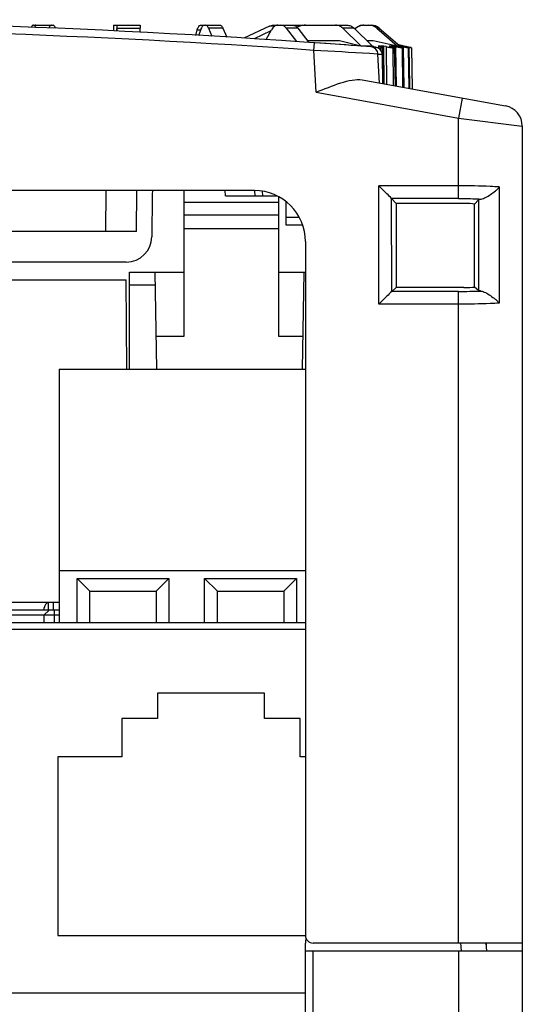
# Model space of a CAD drawing. Header units: inches. Extents: x 0 to 864, y 0 to 559.
# Tile 10 of 23: x 365 to 384, y 251 to 289. Entities that reach past the tile are written whole.
import ezdxf

# ---------------------------------------------------------------- set-up
doc = ezdxf.new("R2010")
doc.units = ezdxf.units.IN
doc.header["$LTSCALE"] = 10
doc.header["$MEASUREMENT"] = 0

msp = doc.modelspace()

# ---------------------------------------------------------------- linework, layer by layer
for p, q in [((365.129, 288.914), (365.893, 288.914)), ((368.258, 288.797), (368.257, 288.687)), ((368.26, 288.914), (369.307, 288.914)), ((368.385, 288.877), (368.381, 288.682)), ((368.41, 288.68), (368.409, 288.797)), ((368.409, 288.797), (369.309, 288.797)), ((369.311, 288.64), (369.309, 288.797)), ((371.484, 288.515), (371.546, 288.735)), ((371.546, 288.735), (371.677, 288.735)), ((371.61, 288.507), (371.677, 288.735)), ((371.674, 288.914), (372.437, 288.914)), ((372.55, 288.797), (371.987, 288.797)), ((371.987, 288.797), (372.12, 288.478)), ((372.55, 288.797), (372.696, 288.445)), ((374.377, 288.877), (373.37, 288.406)), ((374.243, 288.352), (374.452, 288.735)), ((374.582, 288.877), (374.377, 288.877)), ((374.539, 288.914), (377.408, 288.914)), ((375.486, 288.797), (375.029, 288.797)), ((375.029, 288.797), (375.433, 288.274)), ((375.486, 288.797), (375.916, 288.241)), ((377.687, 288.797), (377.243, 288.797)), ((377.243, 288.797), (377.957, 288.108)), ((377.687, 288.797), (378.401, 288.108)), ((378.077, 288.914), (378.359, 288.914)), ((378.676, 288.797), (378.576, 288.797)), ((378.576, 288.797), (379.385, 288.109)), ((378.676, 288.797), (379.484, 288.109)), ((374.426, 288.687), (373.776, 288.382)), ((375.859, 288.314), (377.12, 288.314)), ((376.116, 287.926), (376.137, 288.225)), ((377.12, 288.314), (377.957, 288.108)), ((378.188, 288.314), (378.442, 288.314)), ((378.33, 288.095), (378.351, 288.095)), ((378.351, 288.095), (378.376, 288.094)), ((378.377, 288.064), (378.376, 288.094)), ((378.454, 288.075), (378.376, 288.094)), ((378.442, 288.314), (379.38, 288.11)), ((378.454, 288.075), (378.454, 288.056)), ((378.516, 287.995), (378.521, 288.051)), ((378.635, 288.094), (378.718, 288.075)), ((378.731, 288.031), (378.819, 288.031)), ((378.731, 288.031), (378.732, 287.938)), ((378.825, 287.757), (378.819, 288.031)), ((378.873, 286.614), (378.839, 288.035)), ((378.872, 286.626), (378.859, 288.094)), ((378.941, 288.075), (378.859, 288.094)), ((378.941, 288.075), (378.956, 286.606)), ((379.062, 288.094), (379.148, 288.075)), ((379.203, 288.095), (379.231, 288.094)), ((379.208, 288.031), (379.277, 288.031)), ((379.208, 288.031), (379.222, 286.55)), ((379.232, 288.055), (379.231, 288.094)), ((379.317, 288.075), (379.231, 288.094)), ((379.311, 286.534), (379.277, 288.031)), ((379.323, 286.532), (379.289, 288.033)), ((379.317, 288.075), (379.317, 288.034)), ((379.317, 288.034), (379.336, 286.529)), ((379.377, 288.094), (379.465, 288.075)), ((379.38, 288.11), (379.385, 288.109)), ((379.654, 288.095), (379.449, 288.139)), ((379.458, 288.11), (379.466, 288.11)), ((379.47, 288.095), (379.489, 288.094)), ((379.489, 288.075), (379.489, 288.094)), ((379.533, 288.085), (379.489, 288.094)), ((379.577, 288.075), (379.533, 288.085)), ((379.571, 288.031), (379.62, 288.031)), ((379.571, 288.031), (379.589, 286.483)), ((379.575, 288.094), (379.665, 288.075)), ((379.577, 288.075), (379.577, 288.048)), ((379.653, 286.472), (379.62, 288.031)), ((379.659, 286.471), (379.626, 288.032)), ((379.63, 288.083), (379.63, 288.094)), ((379.652, 288.09), (379.63, 288.094)), ((379.719, 288.075), (379.652, 288.09)), ((379.655, 288.094), (379.654, 288.095)), ((379.655, 288.094), (379.678, 288.09)), ((379.678, 288.09), (379.723, 288.08)), ((379.719, 288.075), (379.719, 288.063)), ((379.723, 288.08), (379.745, 288.075)), ((379.778, 288.068), (379.745, 288.075)), ((379.815, 288.031), (379.844, 288.031)), ((379.815, 288.031), (379.838, 286.438)), ((379.844, 288.031), (379.846, 288.031)), ((379.876, 286.441), (379.844, 288.031)), ((379.875, 286.581), (379.846, 288.031)), ((379.939, 288.031), (379.948, 288.031)), ((379.939, 288.031), (379.965, 286.415)), ((379.977, 286.413), (379.948, 288.031)), ((379.977, 286.413), (379.948, 288.031)), ((376.202, 286.286), (376.116, 287.926)), ((378.627, 287.78), (378.293, 287.8)), ((378.687, 286.647), (378.627, 287.78)), ((378.818, 286.624), (378.798, 287.757)), ((378.852, 286.617), (378.825, 287.757)), ((378.012, 286.77), (383.626, 285.749)), ((379.878, 286.441), (379.875, 286.581)), ((376.202, 286.286), (381.783, 285.271)), ((381.926, 286.058), (381.783, 285.271)), ((381.783, 282.119), (381.783, 285.271)), ((381.783, 285.271), (384.283, 284.962)), ((384.283, 284.962), (384.283, 252.93)), ((378.666, 277.979), (378.663, 282.617)), ((381.783, 282.617), (378.663, 282.617)), ((383.383, 282.572), (383.379, 278.016)), ((373.783, 282.43), (326.71, 282.43)), ((367.961, 280.83), (367.975, 282.43)), ((369.161, 280.83), (369.175, 282.43)), ((369.775, 282.238), (369.761, 280.621)), ((371.033, 276.73), (371.033, 282.43)), ((372.644, 282.23), (372.641, 282.43)), ((372.644, 282.23), (374.645, 282.23)), ((373.791, 282.43), (373.794, 282.23)), ((374.091, 282.403), (374.094, 282.23)), ((374.733, 282.186), (374.733, 276.73)), ((374.733, 281.96), (371.033, 281.96)), ((375.033, 281.08), (375.033, 281.988)), ((379.164, 278.477), (379.161, 282.119)), ((381.783, 282.119), (379.161, 282.119)), ((379.161, 282.119), (379.333, 281.93)), ((379.333, 281.93), (379.333, 278.63)), ((381.963, 281.93), (379.333, 281.93)), ((382.565, 282.074), (382.409, 281.903)), ((382.565, 282.074), (382.562, 278.514)), ((374.733, 281.464), (371.033, 281.464)), ((375.541, 281.377), (375.033, 281.377)), ((375.67, 281.08), (375.033, 281.08)), ((369.161, 280.83), (360.856, 280.83)), ((374.733, 280.93), (371.033, 280.93)), ((375.783, 280.43), (375.783, 253.23)), ((368.761, 279.63), (358.056, 279.63)), ((368.883, 275.43), (368.883, 279.23)), ((368.883, 279.23), (371.033, 279.23)), ((369.883, 279.23), (369.95, 275.43)), ((374.733, 279.23), (375.783, 279.23)), ((375.667, 275.43), (375.733, 279.23)), ((357.283, 278.93), (368.757, 278.93)), ((368.788, 275.43), (368.757, 278.93)), ((368.883, 278.738), (369.892, 278.738)), ((379.165, 278.478), (379.333, 278.63)), ((381.783, 278.478), (379.165, 278.478)), ((381.992, 278.63), (379.333, 278.63)), ((381.783, 252.93), (381.783, 278.478)), ((382.562, 278.514), (382.413, 278.648)), ((381.783, 277.979), (378.666, 277.979)), ((369.927, 276.73), (371.033, 276.73)), ((374.733, 276.73), (375.69, 276.73)), ((366.133, 275.43), (366.133, 265.48)), ((366.133, 275.43), (375.783, 275.43)), ((366.133, 267.534), (375.783, 267.534)), ((366.833, 265.48), (366.833, 267.23)), ((366.833, 267.23), (370.433, 267.23)), ((366.833, 267.23), (367.333, 266.73)), ((370.433, 267.23), (369.933, 266.73)), ((370.433, 267.23), (370.433, 265.48)), ((371.833, 267.23), (375.433, 267.23)), ((371.833, 265.48), (371.833, 267.23)), ((372.333, 266.73), (371.833, 267.23)), ((374.933, 266.73), (375.433, 267.23)), ((375.433, 267.23), (375.433, 265.48)), ((367.333, 265.48), (367.333, 266.73)), ((367.333, 266.73), (369.933, 266.73)), ((369.933, 266.73), (369.933, 265.48)), ((372.333, 266.73), (374.933, 266.73)), ((372.333, 265.48), (372.333, 266.73)), ((374.933, 266.73), (374.933, 265.48)), ((366.133, 266.28), (357.183, 266.28)), ((366.133, 265.98), (357.183, 265.98)), ((365.733, 265.98), (365.533, 265.78)), ((365.694, 266.28), (365.694, 265.98)), ((365.893, 266.28), (365.893, 265.98)), ((365.933, 265.98), (365.933, 265.48)), ((366.133, 265.78), (357.883, 265.78)), ((365.533, 265.78), (365.533, 265.48)), ((375.783, 265.48), (363.833, 265.48)), ((375.783, 265.23), (364.083, 265.23)), ((375.783, 265.23), (364.083, 265.23)), ((369.983, 262.73), (369.983, 261.73)), ((374.183, 262.73), (369.983, 262.73)), ((374.183, 261.73), (374.183, 262.73)), ((369.983, 261.73), (368.583, 261.73)), ((368.583, 261.73), (368.583, 260.23)), ((375.583, 261.73), (374.183, 261.73)), ((375.583, 260.23), (375.583, 261.73)), ((368.583, 260.23), (366.083, 260.23)), ((366.083, 260.23), (366.083, 253.23)), ((375.783, 260.23), (375.583, 260.23)), ((366.083, 253.23), (375.783, 253.23)), ((375.783, 242.63), (375.783, 252.93)), ((384.283, 252.93), (376.083, 252.93)), ((381.863, 252.936), (381.886, 252.63)), ((382.86, 252.93), (382.883, 252.63)), ((384.283, 252.923), (384.283, 189.739)), ((375.783, 252.63), (384.283, 252.63)), ((376.083, 242.33), (376.083, 252.63)), ((381.783, 252.63), (381.783, 195.43)), ((305.783, 250.98), (375.783, 250.98))]:
    msp.add_line(p, q)
for centre, radius, start, end in [((350.283, -80.87), 370, 85.64955, 94.35045), ((350.283, -80.87), 369.7, 85.9932, 94.0068), ((371.06, 288.828), 2.676, 178.6969, 178.9335), ((375.801, 288.108), 0.809, 114.6781, 115.6469), ((375.799, 288.113), 0.803, 112.7087, 114.6792), ((378.055, 288.418), 0.498, 132.0494, 134.0138), ((378.084, 288.417), 0.499, 131.9724, 136.2217), ((378.259, 288.425), 0.489, 49.528, 89.9536), ((378.359, 288.425), 0.489, 49.528, 89.9536), ((350.283, -80.87), 370, 85.73939, 85.9932), ((378.177, 366.552), 78.442, 269.83746, 269.99988), ((378.238, 275.791), 12.304, 90, 90.4284), ((378.177, 365.861), 77.751, 269.99988, 270.16326), ((378.238, 275.787), 12.308, 89.5717, 90), ((350.283, -80.87), 370, 85.62306, 85.64955), ((378.328, 287.765), 0.3, 2.9981, 85.6354), ((378.837, 289.628), 1.6, 256.1591, 257.2508), ((378.921, 290.002), 1.983, 257.2555, 259.1171), ((378.498, 287.752), 0.3, 1, 85.6231), ((378.747, 280.017), 8.079, 89.7357, 90.793), ((378.747, 280.009), 8.086, 89.2073, 89.7356), ((379.147, 283.491), 4.604, 89.2998, 91.0503), ((378.608, 285.664), 2.471, 76.6398, 77.3624), ((378.728, 286.171), 1.95, 75.8226, 76.6502), ((380.051, 291.341), 3.348, 257.3292, 257.8882), ((379.433, 286.063), 2.032, 88.9461, 91.581), ((378.598, 284.105), 4.063, 77.4036, 77.6777), ((379.43, 286.918), 1.192, 87.3902, 88.2702), ((379.602, 287.619), 0.477, 86.7376, 93.2624), ((380.786, 293.6), 5.655, 257.6609, 258.3287), ((380.672, 293.041), 5.086, 258.3107, 259.0265), ((382.647, 301.674), 13.91, 257.8497, 258.121), ((379.086, 284.311), 3.818, 77.254, 77.5047), ((349.816, -186.501), 475.155, 86.56414, 86.82704), ((383.483, 284.962), 0.8, 0, 79.6952), ((370.775, 282.23), 1, 168.4221, 179.5), ((373.783, 280.43), 2, 0, 90), ((368.761, 280.63), 1, 270, 359.5), ((381.813, 300.997), 22.519, 269.9254, 272.1559), ((376.083, 253.23), 0.3, 180, 270), ((376.783, 252.93), 1, 168.5174, 180)]:
    msp.add_arc(centre, radius, start, end)
for centre, major_axis, ratio, start_param, end_param in [((381.963, 281.882), (0.5, 0), 0.096208, 0.469005, 1.571567), ((382.39, 233.034), (-0.004, 57.515), 0.000758, -0.654952, -0.555422), ((381.991, 278.669), (0.5, 0), 0.078756, -1.570028, -0.566996), ((382.806, 253.63), (-0.055, 1), 0.054232, -2.458295, -2.359153)]:
    msp.add_ellipse(centre, major_axis=major_axis, ratio=ratio, start_param=start_param, end_param=end_param)
for points, knots in [([(365.129, 288.914), (365.121, 288.914), (365.077, 288.904), (365.05, 288.863), (365.034, 288.832)], [0, 0, 0, 0, 0.198587, 1, 1, 1, 1]), ([(365.171, 288.827), (365.178, 288.84), (365.198, 288.877), (365.236, 288.914), (365.266, 288.914)], [0, 0, 0, 0, 0.329781, 1, 1, 1, 1]), ([(365.831, 288.914), (365.821, 288.914), (365.793, 288.906), (365.755, 288.865), (365.735, 288.825), (365.725, 288.802)], [0, 0, 0, 0, 0.181887, 0.525978, 1, 1, 1, 1]), ([(366.004, 288.789), (365.997, 288.807), (365.982, 288.84), (365.951, 288.888), (365.915, 288.914), (365.893, 288.914)], [0, 0, 0, 0, 0.33739, 0.612363, 1, 1, 1, 1]), ([(368.259, 288.884), (368.259, 288.878), (368.258, 288.849), (368.258, 288.82), (368.258, 288.797)], [0, 0, 0, 0, 0.192259, 1, 1, 1, 1]), ([(368.26, 288.914), (368.259, 288.914), (368.26, 288.91), (368.259, 288.905), (368.259, 288.895), (368.259, 288.888), (368.259, 288.884)], [0, 0, 0, 0, 0.064093, 0.252927, 0.565592, 1, 1, 1, 1]), ([(368.275, 288.687), (368.275, 288.719), (368.274, 288.765), (368.273, 288.821), (368.273, 288.853), (368.272, 288.878), (368.272, 288.898), (368.27, 288.906), (368.272, 288.914), (368.27, 288.914)], [0, 0, 0, 0, 0.42742, 0.599667, 0.742235, 0.854226, 0.934811, 0.983477, 1, 1, 1, 1]), ([(368.386, 288.914), (368.386, 288.914), (368.386, 288.91), (368.385, 288.907), (368.385, 288.898), (368.385, 288.892), (368.385, 288.888)], [0, 0, 0, 0, 0.064018, 0.252596, 0.565186, 1, 1, 1, 1]), ([(368.409, 288.797), (368.409, 288.813), (368.409, 288.842), (368.408, 288.876), (368.408, 288.895), (368.408, 288.905), (368.407, 288.91), (368.407, 288.914), (368.407, 288.914)], [0, 0, 0, 0, 0.427039, 0.741973, 0.854062, 0.934738, 0.983462, 1, 1, 1, 1]), ([(369.307, 288.914), (369.307, 288.914), (369.307, 288.91), (369.308, 288.905), (369.308, 288.895), (369.308, 288.876), (369.309, 288.842), (369.309, 288.813), (369.309, 288.797)], [0, 0, 0, 0, 0.016538, 0.065262, 0.145938, 0.258027, 0.572961, 1, 1, 1, 1]), ([(371.546, 288.735), (371.553, 288.761), (371.569, 288.807), (371.602, 288.873), (371.646, 288.914), (371.674, 288.914)], [0, 0, 0, 0, 0.347927, 0.629637, 1, 1, 1, 1]), ([(371.811, 288.914), (371.781, 288.914), (371.736, 288.874), (371.701, 288.807), (371.684, 288.761), (371.677, 288.735)], [0, 0, 0, 0, 0.375572, 0.655773, 1, 1, 1, 1]), ([(371.987, 288.797), (371.98, 288.814), (371.958, 288.862), (371.912, 288.914), (371.875, 288.914)], [0, 0, 0, 0, 0.336643, 1, 1, 1, 1]), ([(372.437, 288.914), (372.448, 288.914), (372.478, 288.905), (372.518, 288.863), (372.539, 288.821), (372.55, 288.797)], [0, 0, 0, 0, 0.18403, 0.528951, 1, 1, 1, 1]), ([(374.701, 288.914), (374.652, 288.914), (374.546, 288.873), (374.48, 288.786), (374.452, 288.735)], [0, 0, 0, 0, 0.456375, 1, 1, 1, 1]), ([(375.029, 288.797), (375.002, 288.831), (374.942, 288.89), (374.859, 288.914), (374.821, 288.914)], [0, 0, 0, 0, 0.531858, 1, 1, 1, 1]), ([(375.277, 288.914), (375.316, 288.914), (375.398, 288.89), (375.459, 288.831), (375.486, 288.797)], [0, 0, 0, 0, 0.468142, 1, 1, 1, 1]), ([(375.786, 288.914), (375.71, 288.914), (375.608, 288.898), (375.512, 288.863), (375.489, 288.853)], [0, 0, 0, 0, 0.747361, 1, 1, 1, 1]), ([(377.243, 288.797), (377.206, 288.833), (377.118, 288.892), (377.014, 288.914), (376.964, 288.914)], [0, 0, 0, 0, 0.508465, 1, 1, 1, 1]), ([(377.408, 288.914), (377.459, 288.914), (377.562, 288.892), (377.65, 288.833), (377.687, 288.797)], [0, 0, 0, 0, 0.491535, 1, 1, 1, 1]), ([(377.721, 288.788), (377.766, 288.828), (377.869, 288.892), (377.989, 288.914), (378.048, 288.914)], [0, 0, 0, 0, 0.501067, 1, 1, 1, 1]), ([(378.077, 288.914), (378.018, 288.914), (377.898, 288.892), (377.794, 288.828), (377.75, 288.788)], [0, 0, 0, 0, 0.499094, 1, 1, 1, 1]), ([(378.547, 288.055), (378.583, 288.048), (378.644, 288.038), (378.706, 288.031), (378.731, 288.031)], [0, 0, 0, 0, 0.585189, 1, 1, 1, 1]), ([(378.795, 288.055), (378.789, 288.057), (378.764, 288.064), (378.738, 288.07), (378.718, 288.075)], [0, 0, 0, 0, 0.215625, 1, 1, 1, 1]), ([(378.839, 288.035), (378.839, 288.036), (378.834, 288.04), (378.82, 288.047), (378.806, 288.052), (378.795, 288.055)], [0, 0, 0, 0, 0.096054, 0.294922, 1, 1, 1, 1]), ([(378.819, 288.031), (378.824, 288.031), (378.829, 288.03), (378.839, 288.033), (378.839, 288.035)], [0, 0, 0, 0, 0.716466, 1, 1, 1, 1]), ([(378.941, 288.075), (378.993, 288.063), (379.067, 288.048), (379.156, 288.035), (379.194, 288.031), (379.208, 288.031)], [0, 0, 0, 0, 0.587531, 0.837364, 1, 1, 1, 1]), ([(379.252, 288.049), (379.248, 288.05), (379.233, 288.054), (379.218, 288.058), (379.206, 288.061)], [0, 0, 0, 0, 0.220029, 1, 1, 1, 1]), ([(379.289, 288.033), (379.289, 288.034), (379.285, 288.037), (379.273, 288.042), (379.261, 288.046), (379.252, 288.049)], [0, 0, 0, 0, 0.089844, 0.286608, 1, 1, 1, 1]), ([(379.277, 288.031), (379.28, 288.031), (379.283, 288.03), (379.289, 288.032), (379.289, 288.033)], [0, 0, 0, 0, 0.716432, 1, 1, 1, 1]), ([(379.349, 288.068), (379.395, 288.058), (379.458, 288.046), (379.532, 288.034), (379.56, 288.031), (379.571, 288.031)], [0, 0, 0, 0, 0.623241, 0.859755, 1, 1, 1, 1]), ([(379.552, 288.055), (379.547, 288.056), (379.524, 288.062), (379.502, 288.067), (379.484, 288.071)], [0, 0, 0, 0, 0.230232, 1, 1, 1, 1]), ([(379.595, 288.044), (379.592, 288.045), (379.578, 288.048), (379.564, 288.052), (379.552, 288.055)], [0, 0, 0, 0, 0.216314, 1, 1, 1, 1]), ([(379.626, 288.032), (379.626, 288.033), (379.622, 288.034), (379.613, 288.039), (379.603, 288.041), (379.595, 288.044)], [0, 0, 0, 0, 0.082036, 0.276945, 1, 1, 1, 1]), ([(379.62, 288.031), (379.621, 288.031), (379.623, 288.031), (379.626, 288.031), (379.626, 288.032)], [0, 0, 0, 0, 0.717017, 1, 1, 1, 1]), ([(379.782, 288.049), (379.773, 288.051), (379.734, 288.06), (379.695, 288.069), (379.665, 288.075)], [0, 0, 0, 0, 0.220759, 1, 1, 1, 1]), ([(379.704, 288.049), (379.728, 288.044), (379.765, 288.038), (379.803, 288.031), (379.815, 288.031)], [0, 0, 0, 0, 0.664609, 1, 1, 1, 1]), ([(379.912, 288.039), (379.903, 288.041), (379.858, 288.051), (379.814, 288.06), (379.778, 288.068)], [0, 0, 0, 0, 0.198714, 1, 1, 1, 1]), ([(379.846, 288.031), (379.846, 288.033), (379.838, 288.033), (379.828, 288.038), (379.806, 288.043), (379.791, 288.047), (379.782, 288.049)], [0, 0, 0, 0, 0.07167, 0.269288, 0.583744, 1, 1, 1, 1]), ([(379.783, 288.061), (379.799, 288.058), (379.846, 288.048), (379.893, 288.039), (379.925, 288.033)], [0, 0, 0, 0, 0.319808, 1, 1, 1, 1]), ([(379.925, 288.033), (379.927, 288.032), (379.931, 288.032), (379.936, 288.031), (379.939, 288.031)], [0, 0, 0, 0, 0.388739, 1, 1, 1, 1]), ([(378.798, 287.757), (378.798, 287.757), (378.797, 287.757), (378.795, 287.758), (378.791, 287.758), (378.783, 287.758), (378.77, 287.759), (378.75, 287.759), (378.726, 287.759), (378.685, 287.759), (378.652, 287.759), (378.629, 287.759)], [0, 0, 0, 0, 0.004854, 0.018023, 0.039685, 0.0698, 0.154823, 0.271404, 0.417335, 0.589739, 1, 1, 1, 1]), ([(376.202, 286.286), (376.521, 286.415), (376.982, 286.605), (377.59, 286.772), (377.882, 286.794), (378.012, 286.77)], [0, 0, 0, 0, 0.54527, 0.790056, 1, 1, 1, 1]), ([(379.161, 282.119), (379.101, 282.185), (378.93, 282.346), (378.766, 282.514), (378.663, 282.617)], [0, 0, 0, 0, 0.379722, 1, 1, 1, 1]), ([(383.383, 282.572), (383.265, 282.58), (382.732, 282.608), (382.198, 282.617), (381.783, 282.617)], [0, 0, 0, 0, 0.222515, 1, 1, 1, 1]), ([(382.668, 282.099), (382.729, 282.107), (382.859, 282.164), (383.045, 282.273), (383.193, 282.395), (383.317, 282.484), (383.358, 282.546), (383.382, 282.572)], [0, 0, 0, 0, 0.213582, 0.477994, 0.747422, 0.87576, 1, 1, 1, 1]), ([(381.783, 282.119), (381.86, 282.119), (382.154, 282.118), (382.449, 282.11), (382.668, 282.099)], [0, 0, 0, 0, 0.258367, 1, 1, 1, 1]), ([(382.565, 282.074), (382.573, 282.083), (382.611, 282.09), (382.644, 282.097), (382.668, 282.099)], [0, 0, 0, 0, 0.331729, 1, 1, 1, 1]), ([(379.165, 278.478), (379.099, 278.418), (378.938, 278.246), (378.77, 278.083), (378.666, 277.979)], [0, 0, 0, 0, 0.37738, 1, 1, 1, 1]), ([(382.66, 278.494), (382.638, 278.496), (382.606, 278.501), (382.571, 278.507), (382.562, 278.514)], [0, 0, 0, 0, 0.671145, 1, 1, 1, 1]), ([(382.66, 278.494), (382.721, 278.487), (382.852, 278.43), (383.039, 278.32), (383.188, 278.196), (383.313, 278.105), (383.354, 278.043), (383.378, 278.016)], [0, 0, 0, 0, 0.21143, 0.475973, 0.74629, 0.875183, 1, 1, 1, 1]), ([(383.379, 278.016), (383.261, 278.009), (382.729, 277.987), (382.197, 277.979), (381.783, 277.979)], [0, 0, 0, 0, 0.22266, 1, 1, 1, 1]), ([(365.693, 266.28), (365.66, 266.28), (365.594, 266.227), (365.538, 266.074), (365.515, 265.98)], [0, 0, 0, 0, 0.502055, 1, 1, 1, 1])]:
    msp.add_open_spline(points, degree=3, knots=knots)
for points in [[(365.23, 288.903), (365.219, 288.909), (365.206, 288.914), (365.194, 288.914)], [(374.377, 288.877), (374.427, 288.901), (374.484, 288.914), (374.539, 288.914)], [(379.385, 288.109), (379.409, 288.11), (379.434, 288.11), (379.458, 288.11)]]:
    msp.add_open_spline(points, degree=3)

doc.saveas('drawing.dxf')
